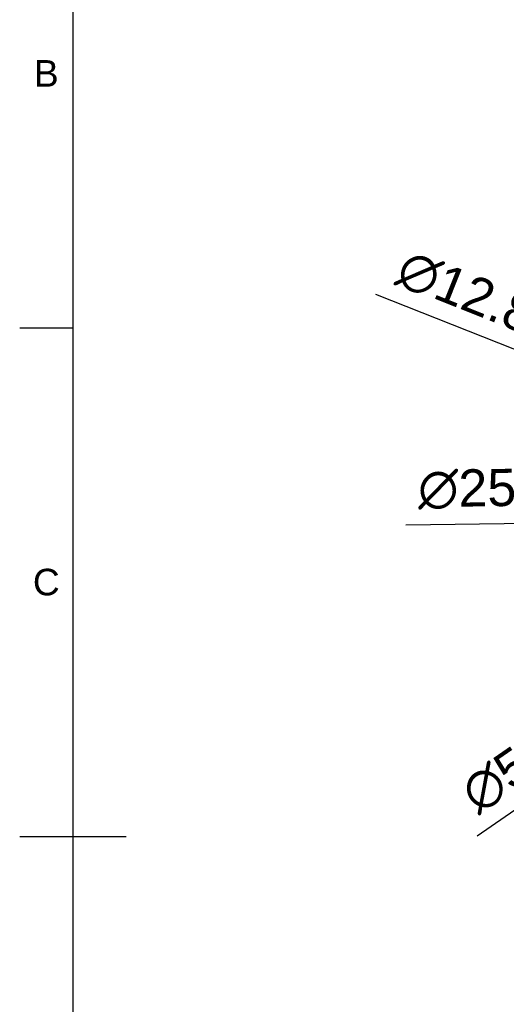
# Model space of a CAD drawing. Header units: millimetres. Extents: x 0 to 420, y 0 to 297.
# Tile 2 of 93: x 15 to 61, y 133 to 225. Entities that reach past the tile are written whole.
import ezdxf
from ezdxf.enums import TextEntityAlignment as Align

# ---------------------------------------------------------------- set-up
doc = ezdxf.new("R2010")
doc.units = ezdxf.units.MM
doc.header["$LTSCALE"] = 0.75
doc.layers.add('BORDER', color=7, linetype='Continuous', lineweight=25)
doc.layers.add('FD_Dimensions', color=7, linetype='Continuous', lineweight=25)
doc.styles.add('FusionTitle', font='arial.ttf')
doc.styles.get("Standard").update_dxf_attribs({"font": 'arial.ttf'})
doc.dimstyles.new('Dim-ISO-25', dxfattribs={"dimtxt": 3.5, "dimasz": 3.5, "dimexe": 2.1, "dimexo": 2.1, "dimgap": 1.4, "dimtad": 1, "dimzin": 12, "dimdsep": 46, "dimtxsty": 'Standard', "dimcen": 0, "dimazin": 3, "dimtp": 0.1, "dimtm": 0.1, "dimtfac": 0.714286, "dimtmove": 0, "dimatfit": 3, "dimfxl": 1, "dimtzin": 12, "dimarcsym": 0})

# ---------------------------------------------------------------- blocks, each defined once
blk = doc.blocks.new('ISO_A3_SHEET')
at = {"layer": 'BORDER'}
for p, q in [((20, 287), (20, 10)), ((15, 196.33333), (20, 196.33333)), ((15, 148.5), (25, 148.5))]:
    blk.add_line(p, q, dxfattribs=at)
at = {"layer": 'BORDER', "style": 'FusionTitle'}
for s, p in [('B', (17.5, 220.25)), ('C', (17.5, 172.41667))]:
    blk.add_text(s, height=2.5, dxfattribs=at).set_placement(p, align=Align.MIDDLE)
blk = doc.blocks.new('*D31')
at = {"layer": 'Defpoints', "color": 0, "transparency": 16777216}
for p in [(124.299157, 194.407371), (78.24333, 162.55049)]:
    blk.add_point(p, dxfattribs=at)
at = {"layer": 'FD_Dimensions', "color": 0, "lineweight": -2, "transparency": 16777216}
for p, q in [((127.177646, 196.398426), (130.056135, 198.389481)), ((124.299157, 194.407371), (78.24333, 162.55049)), ((58.015609, 148.558947), (75.364841, 160.559435))]:
    blk.add_line(p, q, dxfattribs=at)
at = {"layer": 'FD_Dimensions', "color": 0, "transparency": 16777216}
for points in [[(126.845803, 196.878174), (127.509488, 195.918678), (124.299157, 194.407371)], [(75.032999, 161.039183), (75.696684, 160.079687), (78.24333, 162.55049)]]:
    blk.add_solid(points, dxfattribs=at)
at = {"layer": 'FD_Dimensions', "color": 0, "transparency": 16777216, "insert": (60.924901, 154.565459), "char_height": 3.5, "attachment_point": 5, "rotation": 34.67168642}
blk.add_mtext('∅56', dxfattribs=at)
blk = doc.blocks.new('*D32')
at = {"layer": 'Defpoints', "color": 0, "transparency": 16777216}
for p in [(88.772452, 178.305104), (113.770035, 178.652757)]:
    blk.add_point(p, dxfattribs=at)
at = {"layer": 'FD_Dimensions', "color": 0, "lineweight": -2, "transparency": 16777216}
for p, q in [((117.269696, 178.701429), (120.769358, 178.7501)), ((51.289344, 177.783809), (85.272791, 178.256432)), ((113.770035, 178.652757), (88.772452, 178.305104))]:
    blk.add_line(p, q, dxfattribs=at)
blk.add_arc((101.271244, 178.47893), 12.5, 171.171097, 301.080016, dxfattribs=at)
at = {"layer": 'FD_Dimensions', "color": 0, "transparency": 16777216}
for points in [[(85.264679, 178.839709), (85.280903, 177.673155), (88.772452, 178.305104)], [(117.261584, 179.284705), (117.277808, 178.118152), (113.770035, 178.652757)]]:
    blk.add_solid(points, dxfattribs=at)
at = {"layer": 'FD_Dimensions', "color": 0, "transparency": 16777216, "insert": (57.067044, 181.14937), "char_height": 3.5, "attachment_point": 5, "rotation": 0.79678104}
blk.add_mtext('∅25', dxfattribs=at)
blk = doc.blocks.new('*D43')
at = {"layer": 'Defpoints', "color": 0, "transparency": 16777216}
for p in [(95.324915, 180.845611), (107.217572, 176.11225)]:
    blk.add_point(p, dxfattribs=at)
at = {"layer": 'FD_Dimensions', "color": 0, "lineweight": -2, "transparency": 16777216}
for p, q in [((48.457658, 199.499108), (92.073017, 182.139889)), ((107.217572, 176.11225), (95.324915, 180.845611)), ((110.46947, 174.817972), (113.721369, 173.523693))]:
    blk.add_line(p, q, dxfattribs=at)
at = {"layer": 'FD_Dimensions', "color": 0, "transparency": 16777216}
for points in [[(92.28873, 182.681872), (91.857303, 181.597906), (95.324915, 180.845611)], [(110.685184, 175.359955), (110.253757, 174.275988), (107.217572, 176.11225)]]:
    blk.add_solid(points, dxfattribs=at)
at = {"layer": 'FD_Dimensions', "color": 0, "transparency": 16777216, "insert": (56.968976, 199.647053), "char_height": 3.5, "attachment_point": 5, "rotation": 338.29709158}
blk.add_mtext('∅12.8', dxfattribs=at)

msp = doc.modelspace()

# ---------------------------------------------------------------- block references
at = {"layer": 'BORDER'}
msp.add_blockref('ISO_A3_SHEET', (0, 0), dxfattribs=at)

# ---------------------------------------------------------------- dimensions: what is measured, and where the dimension line sits
at = {"layer": 'FD_Dimensions'}
for p1, p2, picture, middle in [((107.218, 176.112), (95.325, 180.846), '*D43', (55.754, 196.595)), ((124.299, 194.407), (78.243, 162.55), '*D31', (62.794, 151.864)), ((113.77, 178.653), (88.772, 178.305), '*D32', (57.113, 177.865))]:
    dim = msp.add_diameter_dim_2p(p1=p1, p2=p2, dimstyle='Dim-ISO-25', override={"dimlfac": 1}, dxfattribs=at)
    dim.commit()
    dim.dimension.update_dxf_attribs({"geometry": picture, "text_midpoint": middle, "dimtype": 163})

doc.saveas('drawing.dxf')
